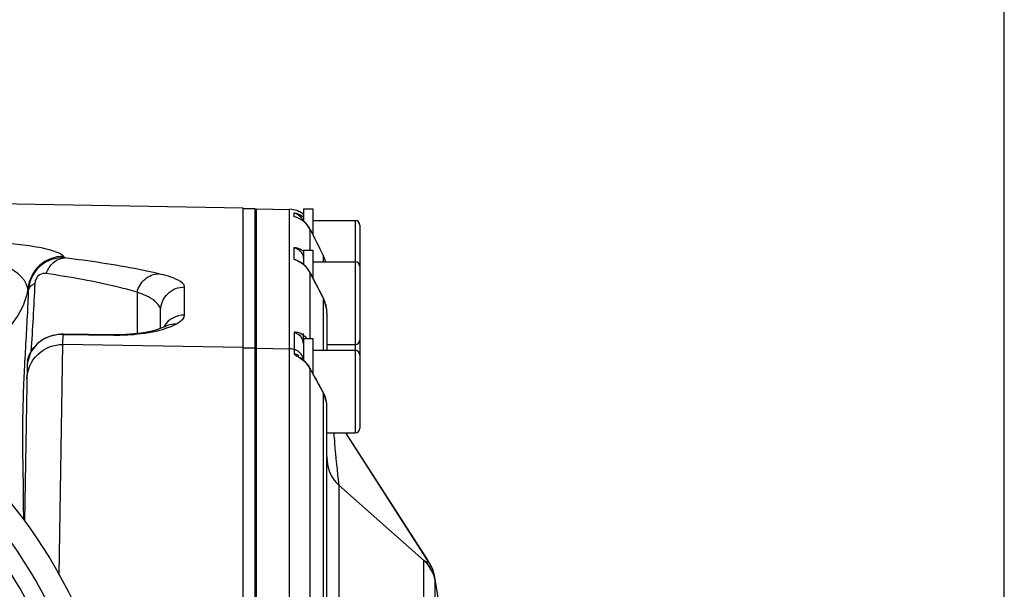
# Model space of a CAD drawing. Header units: millimetres. Extents: x 0 to 4205, y 0 to 2970.
# Tile 20 of 85: x 1229 to 1313, y 2419 to 2467. Entities that reach past the tile are written whole.
import ezdxf

# ---------------------------------------------------------------- set-up
doc = ezdxf.new("R2010")
doc.units = ezdxf.units.MM
doc.header["$LTSCALE"] = 231.275
doc.layers.get('0').update_dxf_attribs({"linetype": 'CONTINUOUS'})
for name, color, linetype in [('204101000011_DXF_DIMENSION', 7, 'CONTINUOUS'), ('304102000056DXF_CONTINUOUS_LINE', 7, 'CONTINUOUS'), ('304102000058DXF_CONTINUOUS_LINE', 7, 'CONTINUOUS'), ('304102000060DXF_CONTINUOUS_LINE', 7, 'CONTINUOUS'), ('304106000052DXF_CONTINUOUS_LINE', 7, 'CONTINUOUS'), ('501023000069DXF_CONTINUOUS_LINE', 7, 'CONTINUOUS'), ('504001000007DXF_CONTINUOUS_LINE', 7, 'CONTINUOUS')]:
    doc.layers.add(name, color=color, linetype=linetype)
doc.styles.get("Standard").update_dxf_attribs({"font": 'txt', "width": 0.7})
doc.dimstyles.new('DIMSTYLE_2', dxfattribs={"dimtxt": 35, "dimasz": 25, "dimexe": 4, "dimexo": 0.2, "dimgap": 1.75, "dimtad": 1, "dimdec": 1, "dimdsep": 46, "dimtxsty": 'Standard', "dimblk": '_FILLED', "dimblk1": '_FILLED', "dimblk2": '_FILLED', "dimcen": 0.09, "dimclrt": 5, "dimazin": 2, "dimtp": 0.01, "dimtm": 0.01, "dimtfac": 1, "dimtdec": 1, "dimtofl": 0, "dimtmove": 0, "dimatfit": 3, "dimldrblk": '_FILLED', "dimfxl": 0, "dimtolj": 1, "dimarcsym": 0})

# ---------------------------------------------------------------- blocks, each defined once
blk = doc.blocks.new('_FILLED')
at = {"color": 0, "linetype": 'ByBlock'}
blk.add_solid([(0, 0), (-1, 0.17), (-1, -0.17)], dxfattribs=at)
blk = doc.blocks.new('*D3')
at = {"layer": '204101000011_DXF_DIMENSION', "color": 2, "linetype": 'Continuous'}
for p, q in [((1075.791, 2364.189), (1075.791, 2558.723)), ((1312.855, 2364.893), (1312.855, 2558.723)), ((1075.791, 2538.723), (1194.323, 2538.723)), ((1312.855, 2538.723), (1194.323, 2538.723))]:
    blk.add_line(p, q, dxfattribs=at)
at = {"layer": '204101000011_DXF_DIMENSION', "color": 2, "linetype": 'Continuous', "xscale": 25, "yscale": 25, "zscale": 25, "rotation": 180}
blk.add_blockref('_FILLED', (1075.791, 2538.723), dxfattribs=at)
at = {"layer": '204101000011_DXF_DIMENSION', "color": 2, "linetype": 'Continuous', "xscale": 25, "yscale": 25, "zscale": 25}
blk.add_blockref('_FILLED', (1312.855, 2538.723), dxfattribs=at)

msp = doc.modelspace()

# ---------------------------------------------------------------- linework, layer by layer
at = {"layer": '304102000056DXF_CONTINUOUS_LINE', "color": 7, "linetype": 'Continuous'}
for p, q in [((1249.423, 2451.155), (1249.423, 2346.155)), ((1249.423, 2451.155), (1252.246, 2451.105)), ((1253.483, 2450.05), (1253.318, 2450.175)), ((1255.106, 2447.217), (1254.817, 2447.785)), ((1253.794, 2446.059), (1253.632, 2446.246)), ((1255.097, 2443.622), (1254.808, 2444.172)), ((1255.423, 2442.305), (1255.423, 2439.155)), ((1253.423, 2440.155), (1253.423, 2440.574)), ((1253.333, 2438.397), (1253.191, 2438.511)), ((1253.423, 2438.455), (1253.423, 2438.32)), ((1254.794, 2436.154), (1254.555, 2436.58)), ((1255.083, 2435.641), (1254.794, 2436.154)), ((1255.196, 2435.417), (1255.083, 2435.641)), ((1255.423, 2402.155), (1255.423, 2434.354)), ((1263.881, 2421.498), (1257.03, 2432.155)), ((1255.424, 2429.869), (1255.425, 2429.862)), ((1263.643, 2421.345), (1264.111, 2421.148)), ((1264.1, 2421.157), (1263.881, 2421.498)), ((1264.1, 2421.157), (1264.165, 2421.052)), ((1264.434, 2420.451), (1264.359, 2420.656)), ((1264.609, 2419.615), (1264.609, 2419.615))]:
    msp.add_line(p, q, dxfattribs=at)
at = {"layer": '304102000056DXF_CONTINUOUS_LINE', "color": 9, "linetype": 'Continuous'}
for p, q in [((1252.246, 2346.204), (1252.246, 2451.105)), ((1252.635, 2450.668), (1252.635, 2450.811)), ((1252.635, 2450.492), (1252.635, 2450.668)), ((1254, 2449.4), (1253.999, 2449.402)), ((1254, 2447.655), (1254, 2449.4)), ((1252.635, 2446.875), (1252.635, 2447.87)), ((1255.106, 2447.217), (1255.106, 2446.655)), ((1254, 2445.731), (1253.997, 2445.739)), ((1254, 2440.155), (1254, 2445.731)), ((1254.818, 2444.153), (1254.809, 2444.172)), ((1255.106, 2443.603), (1254.817, 2444.153)), ((1255.106, 2443.603), (1255.097, 2443.621)), ((1255.106, 2443.603), (1255.106, 2439.155)), ((1252.635, 2440.665), (1252.635, 2439.235)), ((1249.423, 2439.329), (1252.246, 2439.28)), ((1252.635, 2439.235), (1252.635, 2438.865)), ((1254.277, 2439.178), (1254.225, 2439.286)), ((1253.992, 2437.623), (1254.001, 2437.597)), ((1254, 2406.346), (1254, 2437.596)), ((1254.79, 2436.15), (1254.817, 2436.101)), ((1254.794, 2436.154), (1254.817, 2436.101)), ((1254.817, 2436.101), (1254.962, 2435.844)), ((1254.962, 2435.844), (1255.079, 2435.638)), ((1255.079, 2435.638), (1255.107, 2435.589)), ((1255.083, 2435.641), (1255.106, 2435.589)), ((1255.107, 2435.589), (1255.106, 2405.421)), ((1264.1, 2421.157), (1257.029, 2432.155)), ((1256.427, 2427.729), (1256.43, 2402.155)), ((1263.642, 2421.345), (1256.427, 2427.729)), ((1263.646, 2398.655), (1263.642, 2421.345)), ((1263.642, 2421.345), (1263.643, 2421.345)), ((1264.609, 2377.695), (1264.609, 2419.615))]:
    msp.add_line(p, q, dxfattribs=at)
at = {"layer": '304102000056DXF_CONTINUOUS_LINE', "color": 7, "linetype": 'Continuous'}
for points in [[(1253.318, 2450.175), (1253.162, 2450.271), (1253.025, 2450.342), (1252.917, 2450.39), (1252.846, 2450.418), (1252.83, 2450.424)], [(1253.808, 2449.71), (1253.65, 2449.895), (1253.483, 2450.05)], [(1253.999, 2449.402), (1253.95, 2449.494), (1253.808, 2449.71)], [(1253.142, 2446.626), (1253.029, 2446.69), (1252.997, 2446.708)], [(1253.632, 2446.246), (1253.46, 2446.404), (1253.292, 2446.531), (1253.142, 2446.626)], [(1253.997, 2445.739), (1253.94, 2445.842), (1253.794, 2446.059)], [(1254.809, 2444.172), (1254.491, 2444.78), (1254.173, 2445.394), (1253.998, 2445.739)], [(1255.423, 2442.305), (1255.41, 2442.575), (1255.221, 2443.353), (1255.097, 2443.621)], [(1253.655, 2438.098), (1253.488, 2438.264), (1253.333, 2438.397)], [(1253.992, 2437.623), (1253.959, 2437.684), (1253.815, 2437.904), (1253.655, 2438.098)], [(1254.555, 2436.58), (1254.232, 2437.171), (1253.992, 2437.623)], [(1255.423, 2434.354), (1255.406, 2434.652), (1255.196, 2435.417)], [(1255.429, 2429.798), (1255.429, 2429.797), (1255.429, 2429.806), (1255.427, 2429.825), (1255.425, 2429.849), (1255.424, 2429.869)], [(1264.359, 2420.656), (1264.279, 2420.838), (1264.205, 2420.98), (1264.165, 2421.052)], [(1264.53, 2420.06), (1264.495, 2420.23), (1264.434, 2420.451)]]:
    msp.add_lwpolyline(points, dxfattribs=at)
for centre, radius, start, end in [((1252.211, 2449.106), 2, 52.23783, 89), ((1252.423, 2449.835), 1, 18.77761, 25.83191), ((1668.709, 2658.278), 464.342, 206.73325, 206.95654), ((1252.469, 2445.884), 2.955, 15.15228, 26.81133), ((1259.877, 2430.141), 4.454, 180.05284, 182.56603), ((1257.311, 2429.945), 1.888, 179.99455, 181.32748), ((1257.294, 2429.944), 1.871, 181.31808, 182.52038), ((1261.574, 2430.212), 6.152, 182.51908, 182.68979), ((1261.577, 2419.534), 3, 10.10515, 32.749), ((1144.423, 2398.655), 122, 349.89485, 10.10515)]:
    msp.add_arc(centre, radius, start, end, dxfattribs=at)
at = {"layer": '304102000056DXF_CONTINUOUS_LINE', "color": 9, "linetype": 'Continuous'}
for centre, radius, start, end in [((1252.143, 2448.442), 2.094, 50.74264, 54.28792), ((1252.155, 2448.457), 2.074, 48.9161, 50.73544), ((1252.162, 2448.464), 2.064, 44.71135, 48.92065), ((1252.168, 2448.471), 2.055, 42.92732, 44.70593), ((1252.175, 2448.477), 2.046, 41.20021, 42.92786), ((1252.181, 2448.483), 2.038, 36.85372, 41.20027), ((1252.193, 2448.492), 2.023, 30.53583, 36.85295), ((1252.204, 2448.498), 2.01, 26.6458, 30.53092), ((1252.086, 2444.732), 2.162, 45.41486, 46.30291), ((1252.096, 2444.742), 2.148, 42.65602, 45.41587), ((1252.114, 2444.759), 2.124, 41.08023, 42.65493), ((1252.126, 2444.769), 2.107, 39.31738, 41.07917), ((1252.138, 2444.779), 2.091, 36.99953, 39.31882), ((1252.165, 2444.799), 2.058, 31.28642, 37.00537), ((1252.195, 2444.818), 2.023, 26.82666, 31.27992), ((1395.403, 2517.969), 158.786, 207.06105, 207.70218), ((1252.57, 2442.292), 2.855, 18.51799, 27.32771), ((1252.597, 2442.302), 2.827, 8.88331, 18.50651), ((1252.607, 2442.304), 2.816, 0.0124, 8.8672), ((1252.376, 2438.968), 1.798, 41.39099, 47.96644), ((1252.211, 2437.26), 2.02, 77.8903, 88.99658), ((1252.43, 2438.264), 0.993, 3.84583, 20.22251), ((1252.167, 2436.647), 2.064, 27.38651, 32.82399), ((1289.019, 2455.887), 39.508, 207.57923, 208.79769), ((1311.983, 2468.415), 65.666, 208.72416, 209.42927), ((1252.8, 2434.332), 2.627, 20.25063, 28.57112), ((1252.837, 2434.346), 2.587, 14.4208, 20.24292), ((1252.857, 2434.352), 2.566, 9.89619, 14.40993), ((1252.86, 2434.353), 2.563, 0.01701, 9.89266), ((1258.386, 2429.965), 2.963, 181.99906, 183.22293), ((1261.645, 2419.091), 3.012, 35.63916, 48.44865), ((1261.65, 2419.097), 3.004, 22.76315, 35.60401), ((1261.642, 2419.096), 3.012, 9.91839, 22.728)]:
    msp.add_arc(centre, radius, start, end, dxfattribs=at)
for points, knots in [([(1252.635, 2450.811), (1252.635, 2450.834), (1252.774, 2450.763), (1252.899, 2450.763), (1253.17, 2450.634), (1253.336, 2450.532), (1253.424, 2450.466)], [0, 0, 0, 0, 0.078826, 0.29931, 0.619408, 1, 1, 1, 1]), ([(1253.365, 2450.142), (1253.281, 2450.202), (1253.123, 2450.305), (1252.875, 2450.395), (1252.756, 2450.472), (1252.635, 2450.47), (1252.635, 2450.492)], [0, 0, 0, 0, 0.383741, 0.702887, 0.920167, 1, 1, 1, 1]), ([(1252.635, 2447.87), (1252.635, 2447.891), (1252.763, 2447.863), (1252.965, 2447.841), (1253.229, 2447.711), (1253.384, 2447.603)], [0, 0, 0, 0, 0.07916, 0.297979, 1, 1, 1, 1]), ([(1253.161, 2446.61), (1253.095, 2446.649), (1252.975, 2446.715), (1252.8, 2446.786), (1252.708, 2446.835), (1252.635, 2446.858), (1252.635, 2446.875)], [0, 0, 0, 0, 0.391323, 0.705851, 0.915501, 1, 1, 1, 1]), ([(1253.58, 2440.303), (1253.403, 2440.463), (1253.077, 2440.64), (1252.802, 2440.691), (1252.635, 2440.696), (1252.635, 2440.665)], [0, 0, 0, 0, 0.687085, 0.91218, 1, 1, 1, 1]), ([(1252.635, 2438.865), (1252.635, 2438.814), (1252.807, 2438.721), (1253.035, 2438.578), (1253.379, 2438.353), (1253.592, 2438.154), (1253.693, 2438.04)], [0, 0, 0, 0, 0.113132, 0.350089, 0.661072, 1, 1, 1, 1]), ([(1256.002, 2432.158), (1256.022, 2431.866), (1256.132, 2430.387), (1256.285, 2428.911), (1256.427, 2427.729)], [0, 0, 0, 0, 0.197103, 1, 1, 1, 1])]:
    msp.add_open_spline(points, degree=3, knots=knots, dxfattribs=at)
at = {"layer": '304102000056DXF_CONTINUOUS_LINE', "color": 7, "linetype": 'Continuous'}
msp.add_open_spline([(1252.635, 2450.811), (1252.92, 2450.749), (1253.195, 2450.533), (1253.322, 2450.271)], degree=3, dxfattribs=at)
at = {"layer": '304102000056DXF_CONTINUOUS_LINE', "color": 9, "linetype": 'Continuous'}
for points in [[(1252.635, 2447.87), (1252.919, 2447.808), (1253.195, 2447.593), (1253.322, 2447.331)], [(1253.322, 2447.331), (1253.388, 2447.196), (1253.423, 2447.044), (1253.423, 2446.894)], [(1252.635, 2446.875), (1252.779, 2446.843), (1252.919, 2446.778), (1253.036, 2446.688)], [(1253.58, 2446.295), (1253.453, 2446.416), (1253.312, 2446.522), (1253.161, 2446.61)], [(1253.322, 2440.129), (1253.195, 2440.39), (1252.919, 2440.604), (1252.635, 2440.665)], [(1253.423, 2439.694), (1253.423, 2439.843), (1253.388, 2439.995), (1253.322, 2440.129)], [(1253.362, 2438.607), (1253.251, 2438.908), (1252.948, 2439.168), (1252.635, 2439.235)], [(1253.041, 2438.678), (1252.923, 2438.769), (1252.781, 2438.834), (1252.635, 2438.865)], [(1253.693, 2438.04), (1253.769, 2437.954), (1253.84, 2437.862), (1253.902, 2437.766)], [(1255.428, 2429.799), (1255.471, 2429.034), (1255.855, 2428.238), (1256.427, 2427.729)], [(1263.643, 2421.345), (1264.138, 2420.907), (1264.495, 2420.266), (1264.609, 2419.615)]]:
    msp.add_open_spline(points, degree=3, dxfattribs=at)
at = {"layer": '304102000056DXF_CONTINUOUS_LINE', "color": 7, "linetype": 'Continuous'}
msp.add_open_spline([(1255.425, 2429.862), (1255.427, 2429.824), (1255.446, 2429.655), (1255.431, 2429.865), (1255.428, 2429.923)], degree=3, knots=[0, 0, 0, 0, 0.394117, 1, 1, 1, 1], dxfattribs=at)
at = {"layer": '304102000058DXF_CONTINUOUS_LINE', "color": 7, "linetype": 'Continuous'}
for p, q in [((1248.323, 2451.212), (1212.924, 2451.83)), ((1248.323, 2346.097), (1248.323, 2451.212)), ((1241.323, 2441.013), (1241.323, 2442.536)), ((1241.625, 2441.152), (1241.514, 2441.093)), ((1241.625, 2441.152), (1241.63, 2441.154)), ((1233.044, 2440.52), (1232.878, 2440.518)), ((1237.347, 2440.468), (1233.044, 2440.52)), ((1230.008, 2437.877), (1229.777, 2424.664))]:
    msp.add_line(p, q, dxfattribs=at)
at = {"layer": '304102000058DXF_CONTINUOUS_LINE', "color": 9, "linetype": 'Continuous'}
for p, q in [((1243.358, 2442.138), (1243.358, 2444.527)), ((1239.323, 2444.086), (1239.323, 2440.57)), ((1233.039, 2439.65), (1233.054, 2440.505)), ((1233.044, 2440.52), (1233.054, 2440.505)), ((1233.054, 2440.505), (1237.358, 2440.453)), ((1237.347, 2440.468), (1237.358, 2440.453)), ((1232.723, 2420.09), (1233.039, 2439.65)), ((1248.323, 2439.386), (1233.039, 2439.65)), ((1229.718, 2436.738), (1229.702, 2436.372)), ((1229.677, 2426.964), (1229.678, 2426.893))]:
    msp.add_line(p, q, dxfattribs=at)
at = {"layer": '304102000058DXF_CONTINUOUS_LINE', "color": 7, "linetype": 'Continuous'}
for points in [[(1241.514, 2441.093), (1241.275, 2440.993), (1240.972, 2440.89), (1240.615, 2440.793), (1240.188, 2440.699), (1239.679, 2440.613), (1239.079, 2440.54), (1238.378, 2440.488), (1237.59, 2440.467), (1237.347, 2440.468)], [(1241.678, 2441.158), (1241.738, 2441.22), (1241.727, 2441.215), (1241.63, 2441.154)], [(1232.878, 2440.518), (1232.15, 2440.412), (1231.469, 2440.15), (1230.85, 2439.715), (1230.32, 2439.04), (1230.029, 2438.156), (1230.008, 2437.877)]]:
    msp.add_lwpolyline(points, dxfattribs=at)
at = {"layer": '304102000058DXF_CONTINUOUS_LINE', "color": 9, "linetype": 'Continuous'}
for centre, radius, start, end in [((1233.07, 2444.104), 3.01, 89.28758, 174.48613), ((1228.439, 2444.015), 1.678, 7.6633, 13.03337), ((1243.321, 2440.135), 2.003, 88.94604, 148.43814), ((1239.676, 2447.318), 6.637, 287.60234, 290.75411), ((1232.925, 2437.391), 3.101, 113.1566, 121.53675), ((1232.96, 2437.31), 3.19, 109.63561, 113.17601), ((1232.988, 2437.228), 3.276, 100.31667, 109.60633), ((1233, 2437.167), 3.338, 96.39812, 100.33289), ((1233.001, 2437.148), 3.357, 89.09493, 96.38661), ((1239.152, 2448.968), 8.369, 284.49892, 287.60381), ((1232.786, 2437.593), 2.856, 128.225, 135.17979), ((1232.858, 2437.501), 2.972, 121.55439, 128.2216), ((1232.566, 2437.773), 2.571, 149.1731, 152.15856), ((1419.254, 2428.03), 189.736, 177.0224, 177.20072), ((1232.409, 2437.831), 2.401, 171.74513, 178.9935), ((1385.884, 2429.665), 156.326, 177.20183, 177.40655), ((1351.587, 2431.167), 121.996, 177.55477, 177.9282), ((953.33, 2420.73), 276.417, 0.84115, 1.27757)]:
    msp.add_arc(centre, radius, start, end, dxfattribs=at)
for points, knots in [([(1233.107, 2447.114), (1233.026, 2447.222), (1232.707, 2447.411), (1231.66, 2447.772), (1229.396, 2448.147), (1225.465, 2448.516), (1222.265, 2448.641), (1220.363, 2448.677)], [0, 0, 0, 0, 0.031205, 0.082446, 0.258495, 0.558931, 1, 1, 1, 1]), ([(1230.073, 2444.394), (1229.841, 2445.38), (1227.837, 2446.646), (1224.503, 2447.598), (1221.886, 2447.877), (1220.31, 2447.913)], [0, 0, 0, 0, 0.282738, 0.560292, 1, 1, 1, 1]), ([(1233.164, 2446.991), (1232.44, 2447.029), (1230.859, 2446.523), (1230.144, 2445), (1230.102, 2444.239)], [0, 0, 0, 0, 0.487551, 1, 1, 1, 1]), ([(1231.637, 2445.663), (1231.754, 2446.019), (1232.133, 2446.658), (1232.833, 2446.978), (1233.164, 2446.991)], [0, 0, 0, 0, 0.530694, 1, 1, 1, 1]), ([(1233.164, 2446.991), (1233.161, 2447.012), (1233.146, 2447.056), (1233.122, 2447.095), (1233.107, 2447.114)], [0, 0, 0, 0, 0.472849, 1, 1, 1, 1]), ([(1241.158, 2445.642), (1240.61, 2445.773), (1237.967, 2446.342), (1235.288, 2446.727), (1233.164, 2446.991)], [0, 0, 0, 0, 0.208273, 1, 1, 1, 1]), ([(1231.637, 2445.663), (1231.437, 2445.693), (1230.911, 2445.604), (1230.654, 2445.085), (1230.644, 2444.806)], [0, 0, 0, 0, 0.419949, 1, 1, 1, 1]), ([(1239.323, 2444.086), (1238.798, 2444.238), (1236.266, 2444.899), (1233.684, 2445.353), (1231.637, 2445.663)], [0, 0, 0, 0, 0.208866, 1, 1, 1, 1]), ([(1239.323, 2444.086), (1239.425, 2444.507), (1239.884, 2445.294), (1240.744, 2445.635), (1241.158, 2445.642)], [0, 0, 0, 0, 0.511404, 1, 1, 1, 1]), ([(1243.358, 2444.527), (1243.358, 2444.79), (1242.454, 2445.34), (1241.722, 2445.507), (1241.158, 2445.642)], [0, 0, 0, 0, 0.312131, 1, 1, 1, 1]), ([(1230.073, 2444.394), (1229.936, 2443.477), (1229.138, 2441.608), (1226.807, 2439.49), (1223.682, 2438.145), (1221.335, 2437.853), (1220.136, 2437.862)], [0, 0, 0, 0, 0.21653, 0.455446, 0.719659, 1, 1, 1, 1]), ([(1230.644, 2444.806), (1230.569, 2444.771), (1230.338, 2444.648), (1230.127, 2444.422), (1230.102, 2444.239)], [0, 0, 0, 0, 0.30812, 1, 1, 1, 1]), ([(1241.323, 2442.536), (1241.323, 2443.05), (1241.762, 2444.122), (1242.843, 2444.536), (1243.358, 2444.527)], [0, 0, 0, 0, 0.499186, 1, 1, 1, 1]), ([(1230.102, 2444.239), (1230.083, 2443.715), (1229.99, 2441.596), (1229.857, 2439.48), (1229.774, 2437.886)], [0, 0, 0, 0, 0.247397, 1, 1, 1, 1]), ([(1241.323, 2442.536), (1241.323, 2442.847), (1240.648, 2443.601), (1239.85, 2443.893), (1239.323, 2444.086)], [0, 0, 0, 0, 0.35629, 1, 1, 1, 1]), ([(1242.669, 2441.411), (1242.765, 2441.467), (1243.038, 2441.641), (1243.358, 2441.911), (1243.358, 2442.138)], [0, 0, 0, 0, 0.329266, 1, 1, 1, 1]), ([(1242.028, 2441.112), (1242.09, 2441.135), (1242.309, 2441.223), (1242.522, 2441.326), (1242.669, 2441.411)], [0, 0, 0, 0, 0.281554, 1, 1, 1, 1]), ([(1237.358, 2440.453), (1237.814, 2440.447), (1239.119, 2440.481), (1240.424, 2440.653), (1241.247, 2440.866)], [0, 0, 0, 0, 0.349088, 1, 1, 1, 1]), ([(1229.988, 2436.727), (1230.001, 2437.487), (1230.675, 2439.062), (1232.275, 2439.664), (1233.039, 2439.65)], [0, 0, 0, 0, 0.498589, 1, 1, 1, 1])]:
    msp.add_open_spline(points, degree=3, knots=knots, dxfattribs=at)
for points in [[(1230.644, 2444.806), (1230.571, 2442.886), (1230.442, 2440.969), (1230.328, 2439.052)], [(1241.63, 2441.154), (1241.938, 2441.334), (1242.312, 2441.425), (1242.669, 2441.411)], [(1230.359, 2439.09), (1230.471, 2439.277), (1230.607, 2439.451), (1230.76, 2439.606)], [(1230.032, 2438.176), (1230.072, 2438.453), (1230.163, 2438.726), (1230.293, 2438.973)], [(1229.67, 2435.578), (1229.567, 2432.709), (1229.615, 2429.835), (1229.677, 2426.964)]]:
    msp.add_open_spline(points, degree=3, dxfattribs=at)
at = {"layer": '304102000060DXF_CONTINUOUS_LINE', "color": 7, "linetype": 'Continuous'}
for radius in [44, 40.5]:
    msp.add_circle((1194.323, 2398.655), radius, dxfattribs=at)
at = {"layer": '304102000060DXF_CONTINUOUS_LINE', "color": 9, "linetype": 'Continuous'}
msp.add_circle((1194.323, 2398.655), 42, dxfattribs=at)
at = {"layer": '304106000052DXF_CONTINUOUS_LINE', "color": 7, "linetype": 'Continuous'}
for p, q in [((1249.323, 2451.155), (1248.323, 2451.155)), ((1249.323, 2346.155), (1249.323, 2451.155)), ((1248.323, 2387.95), (1248.323, 2430.506))]:
    msp.add_line(p, q, dxfattribs=at)
at = {"layer": '304106000052DXF_CONTINUOUS_LINE', "color": 9, "linetype": 'Continuous'}
msp.add_line((1249.323, 2439.329), (1248.323, 2439.329), dxfattribs=at)
at = {"layer": '501023000069DXF_CONTINUOUS_LINE', "color": 7, "linetype": 'Continuous'}
for p, q in [((1254.223, 2450.155), (1257.823, 2450.155)), ((1258.223, 2449.755), (1258.223, 2446.255)), ((1249.323, 2448.655), (1249.423, 2448.655)), ((1254.223, 2446.655), (1257.823, 2446.655)), ((1258.223, 2446.255), (1258.223, 2440.055)), ((1249.323, 2445.155), (1249.423, 2445.155)), ((1249.323, 2441.155), (1249.423, 2441.155)), ((1255.423, 2439.655), (1257.823, 2439.655)), ((1258.223, 2440.055), (1258.223, 2438.755)), ((1254.223, 2439.155), (1257.823, 2439.155)), ((1258.223, 2438.755), (1258.223, 2432.555)), ((1249.323, 2438.155), (1249.423, 2438.155)), ((1249.323, 2437.655), (1249.423, 2437.655)), ((1249.323, 2433.655), (1249.423, 2433.655)), ((1255.423, 2432.155), (1257.823, 2432.155))]:
    msp.add_line(p, q, dxfattribs=at)
at = {"layer": '501023000069DXF_CONTINUOUS_LINE', "color": 9, "linetype": 'Continuous'}
for p, q in [((1257.823, 2450.155), (1257.823, 2446.659)), ((1257.823, 2446.655), (1257.823, 2439.655)), ((1257.823, 2439.655), (1257.823, 2439.155)), ((1257.823, 2439.155), (1257.823, 2432.155))]:
    msp.add_line(p, q, dxfattribs=at)
at = {"layer": '501023000069DXF_CONTINUOUS_LINE', "color": 2, "linetype": 'Continuous'}
for p, q in [((1249.323, 2448.155), (1249.423, 2448.155)), ((1249.323, 2444.655), (1249.423, 2444.655)), ((1249.323, 2441.655), (1249.423, 2441.655)), ((1249.323, 2438.655), (1249.423, 2438.655)), ((1249.323, 2437.155), (1249.423, 2437.155)), ((1249.323, 2434.155), (1249.423, 2434.155))]:
    msp.add_line(p, q, dxfattribs=at)
at = {"layer": '501023000069DXF_CONTINUOUS_LINE', "color": 7, "linetype": 'Continuous'}
for centre, start, end in [((1257.823, 2449.755), 0, 90), ((1257.823, 2446.255), 0, 90), ((1257.823, 2440.055), 270, 360), ((1257.823, 2438.755), 0, 90), ((1257.823, 2432.555), 270, 360)]:
    msp.add_arc(centre, 0.4, start, end, dxfattribs=at)
at = {"layer": '504001000007DXF_CONTINUOUS_LINE', "color": 7, "linetype": 'Continuous'}
for p, q in [((1253.423, 2451.155), (1253.423, 2450.096)), ((1253.423, 2451.155), (1254.223, 2451.155)), ((1254.223, 2451.155), (1254.223, 2448.958)), ((1253.423, 2447.655), (1253.423, 2446.432)), ((1253.423, 2447.655), (1254.223, 2447.655)), ((1254.223, 2447.655), (1254.223, 2445.298)), ((1253.423, 2440.155), (1253.423, 2438.455)), ((1253.423, 2440.155), (1254.223, 2440.155)), ((1254.223, 2440.155), (1254.223, 2437.187))]:
    msp.add_line(p, q, dxfattribs=at)

# ---------------------------------------------------------------- dimensions: what is measured, and where the dimension line sits
at = {"layer": '204101000011_DXF_DIMENSION', "color": 2, "linetype": 'Continuous'}
dim = msp.add_linear_dim(base=(1075.791, 2538.723), p1=(1312.855, 2364.693), p2=(1075.791, 2363.989), angle=180, dimstyle='DIMSTYLE_2', dxfattribs=at)
dim.commit()
dim.dimension.update_dxf_attribs({"geometry": '*D3', "text_midpoint": (1133.073, 2538.723), "dimtype": 160})

doc.saveas('drawing.dxf')
